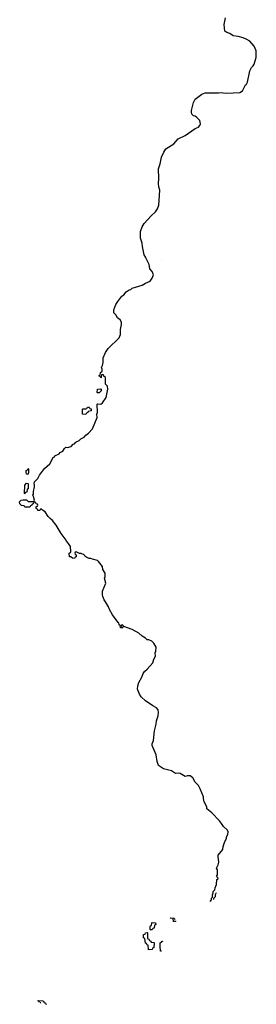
# Model space of a CAD drawing. Header units: inches. Extents: x 2561596 to 2663338, y 752906 to 788533.
# Tile 19 of 20: x 2654908 to 2657769, y 760989 to 772867. Entities that reach past the tile are written whole.
import ezdxf

# ---------------------------------------------------------------- set-up
doc = ezdxf.new("R2010")
doc.units = ezdxf.units.IN
doc.header["$MEASUREMENT"] = 0
doc.layers.add('C6756', color=7, linetype='Continuous')
doc.layers.add('C6757', color=7, linetype='Continuous')

msp = doc.modelspace()

# ---------------------------------------------------------------- linework, layer by layer
at = {"layer": 'C6756', "color": 6}
for points in [[(2657209, 762230), (2657209, 762230), (2657228, 762250), (2657229, 762270), (2657238, 762282), (2657238, 762310), (2657248, 762332), (2657249, 762350), (2657269, 762371), (2657270, 762394), (2657287, 762433), (2657290, 762494), (2657302, 762498), (2657306, 762510), (2657289, 762529), (2657298, 762550), (2657298, 762610), (2657289, 762630), (2657309, 762671), (2657317, 762703), (2657306, 762770), (2657309, 762790), (2657364, 762856), (2657370, 762894), (2657390, 762954), (2657409, 762990), (2657409, 763010), (2657424, 763036), (2657429, 763070), (2657422, 763090), (2657372, 763132), (2657349, 763170), (2657322, 763202), (2657230, 763299), (2657169, 763349), (2657169, 763370), (2657139, 763430), (2657129, 763470), (2657129, 763490), (2657089, 763589), (2657069, 763630), (2657029, 763669), (2657001, 763721), (2656970, 763746), (2656935, 763745), (2656910, 763739), (2656850, 763773), (2656830, 763777), (2656790, 763774), (2656745, 763805), (2656646, 763830), (2656588, 763870), (2656570, 763919), (2656558, 763998), (2656510, 764110), (2656510, 764130), (2656524, 764170), (2656539, 764290), (2656559, 764370), (2656564, 764410), (2656584, 764470), (2656587, 764510), (2656581, 764541), (2656564, 764565), (2656518, 764590), (2656430, 764649), (2656378, 764698), (2656357, 764730), (2656334, 764790), (2656337, 764830), (2656349, 764870), (2656384, 764936), (2656401, 764979), (2656417, 765003), (2656450, 765031), (2656517, 765110), (2656529, 765151), (2656549, 765190), (2656548, 765230), (2656555, 765250), (2656557, 765297), (2656530, 765346), (2656506, 765370), (2656470, 765386), (2656450, 765386), (2656428, 765408), (2656388, 765430), (2656350, 765468), (2656270, 765509), (2656166, 765546), (2656150, 765566), (2656138, 765562), (2656134, 765550), (2656138, 765538), (2656154, 765534), (2656154, 765530), (2656128, 765530), (2656122, 765562), (2656110, 765566), (2656108, 765590), (2656097, 765597), (2656030, 765689), (2655993, 765750), (2655982, 765782), (2655946, 765846), (2655930, 765870), (2655914, 765910), (2655909, 765930), (2655909, 765971), (2655949, 766070), (2655935, 766130), (2655942, 766150), (2655942, 766190), (2655915, 766235), (2655909, 766270), (2655862, 766330), (2655850, 766342), (2655790, 766358), (2655770, 766368), (2655749, 766369), (2655720, 766380), (2655696, 766396), (2655686, 766410), (2655650, 766426), (2655630, 766426), (2655590, 766446), (2655578, 766442), (2655574, 766430), (2655578, 766418), (2655593, 766413), (2655593, 766393), (2655590, 766386), (2655578, 766382), (2655570, 766366), (2655546, 766370), (2655528, 766388), (2655509, 766389), (2655506, 766430), (2655522, 766438), (2655527, 766453), (2655521, 766510), (2655499, 766550), (2655475, 766575), (2655469, 766590), (2655409, 766670), (2655350, 766769), (2655306, 766826), (2655275, 766850), (2655254, 766874), (2655218, 766930), (2655186, 766950), (2655170, 766966), (2655158, 766962), (2655150, 766946), (2655127, 766947), (2655122, 766962), (2655106, 766970), (2655107, 766993), (2655122, 766998), (2655126, 767010), (2655122, 767022), (2655107, 767027), (2655102, 767042), (2655090, 767046), (2655078, 767042), (2655073, 767027), (2655058, 767022), (2655054, 767010), (2655038, 767002), (2655030, 766986), (2654970, 766986), (2654962, 767002), (2654930, 767006), (2654910, 767026), (2654908, 767050), (2654926, 767070), (2654950, 767074), (2654990, 767074), (2655010, 767054), (2655070, 767054), (2655082, 767058), (2655086, 767070), (2655075, 767115), (2655066, 767130), (2655075, 767145), (2655076, 767176), (2655089, 767230), (2655089, 767250), (2655082, 767270), (2655089, 767291), (2655129, 767331), (2655149, 767371), (2655209, 767451), (2655274, 767510), (2655315, 767585), (2655328, 767592), (2655335, 767605), (2655386, 767630), (2655396, 767644), (2655430, 767662), (2655450, 767694), (2655468, 767712), (2655485, 767705), (2655530, 767718), (2655554, 767746), (2655570, 767752), (2655589, 767771), (2655628, 767790), (2655649, 767811), (2655688, 767830), (2655706, 767854), (2655740, 767880), (2655789, 767930), (2655844, 768070), (2655842, 768110), (2655848, 768130), (2655846, 768230), (2655850, 768234), (2655890, 768231), (2655910, 768245), (2655954, 768310), (2655975, 768410), (2655970, 768446), (2655946, 768470), (2655946, 768550), (2655927, 768567), (2655922, 768582), (2655910, 768586), (2655898, 768582), (2655894, 768550), (2655890, 768546), (2655882, 768562), (2655866, 768570), (2655882, 768578), (2655886, 768610), (2655902, 768618), (2655906, 768630), (2655906, 768650), (2655898, 768670), (2655910, 768694), (2655919, 768730), (2655919, 768790), (2655946, 768854), (2655979, 768901), (2656109, 769030), (2656129, 769070), (2656129, 769130), (2656141, 769190), (2656139, 769219), (2656125, 769245), (2656089, 769269), (2656070, 769308), (2656046, 769330), (2656047, 769367), (2656069, 769430), (2656093, 769467), (2656144, 769530), (2656169, 769550), (2656197, 769583), (2656230, 769607), (2656250, 769611), (2656270, 769630), (2656390, 769665), (2656430, 769690), (2656487, 769713), (2656509, 769750), (2656524, 769790), (2656509, 769829), (2656482, 769862), (2656474, 769914), (2656435, 769995), (2656432, 770000)], [(2656622, 769972), (2656621, 769970), (2656622, 769969)], [(2657284, 762335), (2657271, 762310), (2657270, 762286), (2657253, 762267), (2657252, 762255)], [(2656767, 761987), (2656762, 762022), (2656730, 762028), (2656727, 762033), (2656774, 762030), (2656778, 762018), (2656789, 762013)], [(2656791, 761996), (2656790, 761989), (2656767, 761987)], [(2656621, 761629), (2656609, 761630), (2656606, 761690), (2656606, 761730), (2656622, 761738), (2656630, 761751), (2656634, 761750), (2656634, 761748)], [(2655148, 761009), (2655142, 761022), (2655126, 761030), (2655130, 761034), (2655194, 761030), (2655198, 761018), (2655210, 761014), (2655218, 760998), (2655234, 760990), (2655232, 760989)], [(2655166, 761005), (2655166, 761006), (2655156, 761007)]]:
    msp.add_lwpolyline(points, dxfattribs=at)
for points in [[(2655850, 768366), (2655846, 768370), (2655849, 768410), (2655890, 768414), (2655894, 768410), (2655892, 768390), (2655870, 768366)], [(2655710, 768106), (2655667, 768107), (2655666, 768170), (2655670, 768174), (2655710, 768174), (2655722, 768178), (2655730, 768194), (2655750, 768194), (2655758, 768178), (2655772, 768172), (2655772, 768148), (2655738, 768142), (2655734, 768130), (2655718, 768122)], [(2654990, 767386), (2654986, 767410), (2654986, 767430), (2655002, 767438), (2655010, 767454), (2655014, 767450), (2655014, 767410), (2655010, 767386)], [(2654970, 767146), (2654966, 767150), (2654969, 767251), (2654990, 767274), (2655010, 767272), (2655011, 767209), (2654998, 767202), (2654993, 767167), (2654978, 767162)], [(2656490, 761886), (2656486, 761890), (2656487, 761927), (2656490, 761934), (2656502, 761938), (2656506, 761970), (2656510, 761974), (2656552, 761972), (2656554, 761950), (2656538, 761942), (2656533, 761907), (2656518, 761902), (2656510, 761888)], [(2656467, 761647), (2656462, 761702), (2656450, 761706), (2656442, 761722), (2656428, 761728), (2656422, 761782), (2656406, 761790), (2656406, 761830), (2656426, 761834), (2656430, 761852), (2656450, 761854), (2656454, 761850), (2656454, 761790), (2656458, 761778), (2656470, 761774), (2656478, 761758), (2656494, 761750), (2656498, 761738), (2656530, 761734), (2656534, 761730), (2656532, 761670), (2656514, 761666), (2656510, 761648)]]:
    msp.add_lwpolyline(points, close=True, dxfattribs=at)
at = {"layer": 'C6757', "color": 6}
msp.add_lwpolyline([(2656432, 770000), (2656412, 770032), (2656392, 770132), (2656389, 770170), (2656369, 770230), (2656369, 770311), (2656390, 770370), (2656413, 770410), (2656497, 770503), (2656550, 770551), (2656574, 770586), (2656589, 770630), (2656601, 770810), (2656589, 770850), (2656587, 770890), (2656589, 770950), (2656585, 771070), (2656606, 771130), (2656621, 771210), (2656650, 771271), (2656677, 771310), (2656770, 771370), (2656824, 771430), (2656910, 771471), (2657030, 771556), (2657070, 771571), (2657085, 771590), (2657093, 771610), (2657085, 771650), (2657050, 771689), (2657030, 771704), (2657009, 771709), (2656989, 771729), (2656984, 771750), (2656984, 771770), (2657009, 771870), (2657030, 771910), (2657110, 771968), (2657150, 771987), (2657310, 771987), (2657350, 771991), (2657370, 771984), (2657410, 771981), (2657570, 771988), (2657601, 772010), (2657637, 772083), (2657650, 772091), (2657664, 772115), (2657689, 772251), (2657709, 772290), (2657730, 772311), (2657741, 772330), (2657756, 772370), (2657766, 772410), (2657769, 772490), (2657744, 772550), (2657689, 772610), (2657655, 772630), (2657610, 772649), (2657550, 772665), (2657490, 772674), (2657450, 772701), (2657412, 772712), (2657389, 772729), (2657380, 772810), (2657395, 772890)], dxfattribs=at)

doc.saveas('drawing.dxf')
